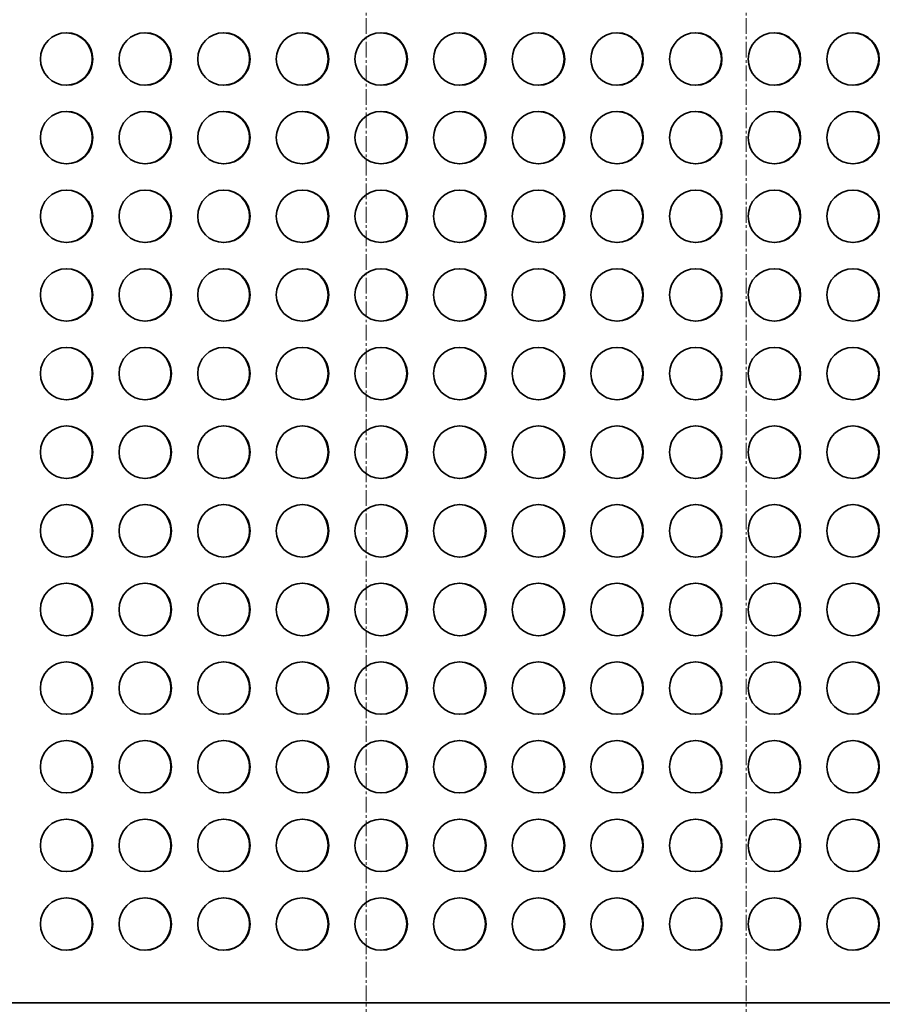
# Model space of a CAD drawing. Header units: millimetres. Extents: x 2945 to 26725, y -1082 to 16127.
# Tile 37 of 151: x 11741 to 12399, y 5258 to 6009. Entities that reach past the tile are written whole.
import ezdxf

# ---------------------------------------------------------------- set-up
doc = ezdxf.new("R2010")
doc.units = ezdxf.units.MM
doc.linetypes.add('点画线', pattern=[18, 12, -2, 2, -2])
doc.layers.add('中心线层', color=1, linetype='点画线', lineweight=18)
doc.layers.add('几何体', color=7, linetype='Continuous', lineweight=35)

msp = doc.modelspace()

# ---------------------------------------------------------------- linework, layer by layer
at = {"layer": '中心线层'}
for p, q in [((12005.254, 7900.461), (12005.254, 5098.61)), ((12295.254, 7900.461), (12295.254, 5098.61))]:
    msp.add_line(p, q, dxfattribs=at)
at = {"layer": '几何体'}
msp.add_line((12466.751, 5259.352), (11496.847, 5259.352), dxfattribs=at)
for centre in [(11776.819, 5979.353), (11836.813, 5979.353), (11896.807, 5979.353), (11956.802, 5979.353), (12016.796, 5979.353), (12076.79, 5979.353), (12136.784, 5979.353), (12196.778, 5979.353), (12256.772, 5979.353), (12316.766, 5979.353), (12376.76, 5979.353), (11776.819, 5919.353), (11836.813, 5919.353), (11896.807, 5919.353), (11956.802, 5919.353), (12016.796, 5919.353), (12076.79, 5919.353), (12136.784, 5919.353), (12196.778, 5919.353), (12256.772, 5919.353), (12316.766, 5919.353), (12376.76, 5919.353), (11776.819, 5859.353), (11836.813, 5859.353), (11896.807, 5859.353), (11956.802, 5859.353), (12016.796, 5859.353), (12076.79, 5859.353), (12136.784, 5859.353), (12196.778, 5859.353), (12256.772, 5859.353), (12316.766, 5859.353), (12376.76, 5859.353), (11776.819, 5799.353), (11836.813, 5799.353), (11896.807, 5799.353), (11956.802, 5799.353), (12016.796, 5799.353), (12076.79, 5799.353), (12136.784, 5799.353), (12196.778, 5799.353), (12256.772, 5799.353), (12316.766, 5799.353), (12376.76, 5799.353), (11776.819, 5739.353), (11836.813, 5739.353), (11896.807, 5739.353), (11956.802, 5739.353), (12016.796, 5739.353), (12076.79, 5739.353), (12136.784, 5739.353), (12196.778, 5739.353), (12256.772, 5739.353), (12316.766, 5739.353), (12376.76, 5739.353), (11776.819, 5679.353), (11836.813, 5679.353), (11896.807, 5679.353), (11956.802, 5679.353), (12016.796, 5679.353), (12076.79, 5679.353), (12136.784, 5679.353), (12196.778, 5679.353), (12256.772, 5679.353), (12316.766, 5679.353), (12376.76, 5679.353), (11776.819, 5619.353), (11836.813, 5619.353), (11896.807, 5619.353), (11956.802, 5619.353), (12016.796, 5619.353), (12076.79, 5619.353), (12136.784, 5619.353), (12196.778, 5619.353), (12256.772, 5619.353), (12316.766, 5619.353), (12376.76, 5619.353), (11776.819, 5559.353), (11836.813, 5559.353), (11896.807, 5559.353), (11956.802, 5559.353), (12016.796, 5559.353), (12076.79, 5559.353), (12136.784, 5559.353), (12196.778, 5559.353), (12256.772, 5559.353), (12316.766, 5559.353), (12376.76, 5559.353), (11776.819, 5499.353), (11836.813, 5499.353), (11896.807, 5499.353), (11956.802, 5499.353), (12016.796, 5499.353), (12076.79, 5499.353), (12136.784, 5499.353), (12196.778, 5499.353), (12256.772, 5499.353), (12316.766, 5499.353), (12376.76, 5499.353), (11776.819, 5439.353), (11836.813, 5439.353), (11896.807, 5439.353), (11956.802, 5439.353), (12016.796, 5439.353), (12076.79, 5439.353), (12136.784, 5439.353), (12196.778, 5439.353), (12256.772, 5439.353), (12316.766, 5439.353), (12376.76, 5439.353), (11776.819, 5379.353), (11836.813, 5379.353), (11896.807, 5379.353), (11956.802, 5379.353), (12016.796, 5379.353), (12076.79, 5379.353), (12136.784, 5379.353), (12196.778, 5379.353), (12256.772, 5379.353), (12316.766, 5379.353), (12376.76, 5379.353), (11776.819, 5319.353), (11836.813, 5319.353), (11896.807, 5319.353), (11956.802, 5319.353), (12016.796, 5319.353), (12076.79, 5319.353), (12136.784, 5319.353), (12196.778, 5319.353), (12256.772, 5319.353), (12316.766, 5319.353), (12376.76, 5319.353)]:
    msp.add_circle(centre, 19.999, dxfattribs=at)
for centre, start, end in [((11776.395, 5979.352), 270.60978, 89.39022), ((11836.389, 5979.352), 270.609781, 89.390219), ((11896.384, 5979.352), 270.60978, 89.39022), ((11956.378, 5979.352), 270.60978, 89.39022), ((12016.372, 5979.352), 270.609781, 89.390219), ((12076.366, 5979.352), 270.609781, 89.390219), ((12136.36, 5979.352), 270.609781, 89.390219), ((12196.354, 5979.352), 270.60978, 89.39022), ((12256.348, 5979.352), 270.609781, 89.390219), ((12316.342, 5979.352), 270.609781, 89.390219), ((12376.336, 5979.352), 270.609781, 89.390219), ((11776.395, 5919.352), 270.60978, 89.39022), ((11836.389, 5919.352), 270.609779, 89.39022), ((11896.384, 5919.352), 270.609781, 89.390219), ((11956.378, 5919.352), 270.60978, 89.39022), ((12016.372, 5919.352), 270.60978, 89.39022), ((12076.366, 5919.352), 270.60978, 89.39022), ((12136.36, 5919.352), 270.60978, 89.39022), ((12196.354, 5919.352), 270.609781, 89.390219), ((12256.348, 5919.352), 270.60978, 89.39022), ((12316.342, 5919.352), 270.609781, 89.390219), ((12376.336, 5919.352), 270.60978, 89.39022), ((11776.395, 5859.352), 270.60978, 89.39022), ((11836.389, 5859.352), 270.60978, 89.39022), ((11896.384, 5859.352), 270.609781, 89.390219), ((11956.378, 5859.352), 270.60978, 89.39022), ((12016.372, 5859.352), 270.609781, 89.390219), ((12076.366, 5859.352), 270.60978, 89.39022), ((12136.36, 5859.352), 270.609781, 89.390219), ((12196.354, 5859.352), 270.609781, 89.390219), ((12256.348, 5859.352), 270.60978, 89.39022), ((12316.342, 5859.352), 270.60978, 89.39022), ((12376.336, 5859.352), 270.609781, 89.390219), ((11776.395, 5799.352), 270.60978, 89.39022), ((11836.389, 5799.352), 270.60978, 89.39022), ((11896.384, 5799.352), 270.609782, 89.390218), ((11956.378, 5799.352), 270.60978, 89.39022), ((12016.372, 5799.352), 270.60978, 89.39022), ((12076.366, 5799.352), 270.609781, 89.390219), ((12136.36, 5799.352), 270.60978, 89.39022), ((12196.354, 5799.352), 270.60978, 89.39022), ((12256.348, 5799.352), 270.60978, 89.39022), ((12316.342, 5799.352), 270.609779, 89.390221), ((12376.336, 5799.352), 270.609753, 89.390244), ((11776.395, 5739.352), 270.609781, 89.390219), ((11836.389, 5739.352), 270.609781, 89.390219), ((11896.384, 5739.352), 270.609781, 89.390219), ((11956.378, 5739.352), 270.60978, 89.39022), ((12016.372, 5739.352), 270.60978, 89.39022), ((12076.366, 5739.352), 270.60978, 89.39022), ((12136.36, 5739.352), 270.609781, 89.390219), ((12196.354, 5739.352), 270.60978, 89.39022), ((12256.348, 5739.352), 270.609779, 89.390221), ((12316.342, 5739.352), 270.60978, 89.39022), ((12376.336, 5739.352), 270.60978, 89.39022), ((11776.395, 5679.352), 270.609779, 89.390221), ((11836.389, 5679.352), 270.60978, 89.39022), ((11896.384, 5679.352), 270.60978, 89.39022), ((11956.378, 5679.352), 270.60978, 89.39022), ((12016.372, 5679.352), 270.60978, 89.39022), ((12076.366, 5679.352), 270.609781, 89.390219), ((12136.36, 5679.352), 270.609781, 89.390219), ((12196.354, 5679.352), 270.609781, 89.390219), ((12256.348, 5679.352), 270.609781, 89.390219), ((12316.342, 5679.352), 270.609781, 89.390219), ((12376.336, 5679.352), 270.609781, 89.390219), ((11776.395, 5619.352), 270.60978, 89.39022), ((11836.389, 5619.352), 270.609781, 89.390219), ((11896.384, 5619.352), 270.609779, 89.390221), ((11956.378, 5619.352), 270.60978, 89.39022), ((12016.372, 5619.352), 270.609779, 89.390221), ((12076.366, 5619.352), 270.60978, 89.39022), ((12136.36, 5619.352), 270.609783, 89.390217), ((12196.354, 5619.352), 270.60978, 89.39022), ((12256.348, 5619.352), 270.609782, 89.390218), ((12316.342, 5619.352), 270.609779, 89.39022), ((12376.336, 5619.352), 270.609781, 89.390219), ((11776.395, 5559.352), 270.609781, 89.390219), ((11836.389, 5559.352), 270.60978, 89.39022), ((11896.384, 5559.352), 270.609782, 89.390218), ((11956.378, 5559.352), 270.609781, 89.390219), ((12016.372, 5559.352), 270.609778, 89.390222), ((12076.366, 5559.352), 270.60978, 89.39022), ((12136.36, 5559.352), 270.609779, 89.390221), ((12196.354, 5559.352), 270.60978, 89.39022), ((12256.348, 5559.352), 270.609782, 89.390219), ((12316.342, 5559.352), 270.60978, 89.39022), ((12376.336, 5559.352), 270.609782, 89.390218), ((11776.395, 5499.352), 270.609782, 89.390218), ((11836.389, 5499.352), 270.609781, 89.390219), ((11896.384, 5499.352), 270.609778, 89.390221), ((11956.378, 5499.352), 270.60978, 89.39022), ((12016.372, 5499.352), 270.609782, 89.390218), ((12076.366, 5499.352), 270.609782, 89.390218), ((12136.36, 5499.352), 270.609782, 89.390218), ((12196.354, 5499.352), 270.60978, 89.39022), ((12256.348, 5499.352), 270.609782, 89.390218), ((12316.342, 5499.352), 270.60978, 89.39022), ((12376.336, 5499.352), 270.609781, 89.390219), ((11776.395, 5439.352), 270.60978, 89.39022), ((11836.389, 5439.352), 270.60978, 89.39022), ((11896.384, 5439.352), 270.609779, 89.390221), ((11956.378, 5439.352), 270.609781, 89.390219), ((12016.372, 5439.352), 270.609782, 89.390218), ((12076.366, 5439.352), 270.609781, 89.390219), ((12136.36, 5439.352), 270.609779, 89.390221), ((12196.354, 5439.352), 270.609781, 89.390219), ((12256.348, 5439.352), 270.60978, 89.39022), ((12316.342, 5439.352), 270.609781, 89.390219), ((12376.336, 5439.352), 270.609781, 89.390219), ((11776.395, 5379.352), 270.609783, 89.390217), ((11836.389, 5379.352), 270.609779, 89.390221), ((11896.384, 5379.352), 270.609783, 89.390217), ((11956.378, 5379.352), 270.609779, 89.390221), ((12016.372, 5379.352), 270.609784, 89.390216), ((12076.366, 5379.352), 270.60978, 89.39022), ((12136.36, 5379.352), 270.609779, 89.390221), ((12196.354, 5379.352), 270.60978, 89.39022), ((12256.348, 5379.352), 270.609778, 89.390222), ((12316.342, 5379.352), 270.609779, 89.390221), ((12376.336, 5379.352), 270.609781, 89.390219), ((11776.395, 5319.352), 270.609781, 89.390219), ((11836.389, 5319.352), 270.609781, 89.390219), ((11896.384, 5319.352), 270.609781, 89.390219), ((11956.378, 5319.352), 270.609779, 89.390221), ((12016.372, 5319.352), 270.609783, 89.390217), ((12076.366, 5319.352), 270.609778, 89.390222), ((12136.36, 5319.352), 270.609778, 89.390222), ((12196.354, 5319.352), 270.609781, 89.390219), ((12256.348, 5319.352), 270.609778, 89.390222), ((12316.342, 5319.352), 270.60978, 89.39022), ((12376.336, 5319.352), 270.609777, 89.390223)]:
    msp.add_arc(centre, 20, start, end, dxfattribs=at)

doc.saveas('drawing.dxf')
